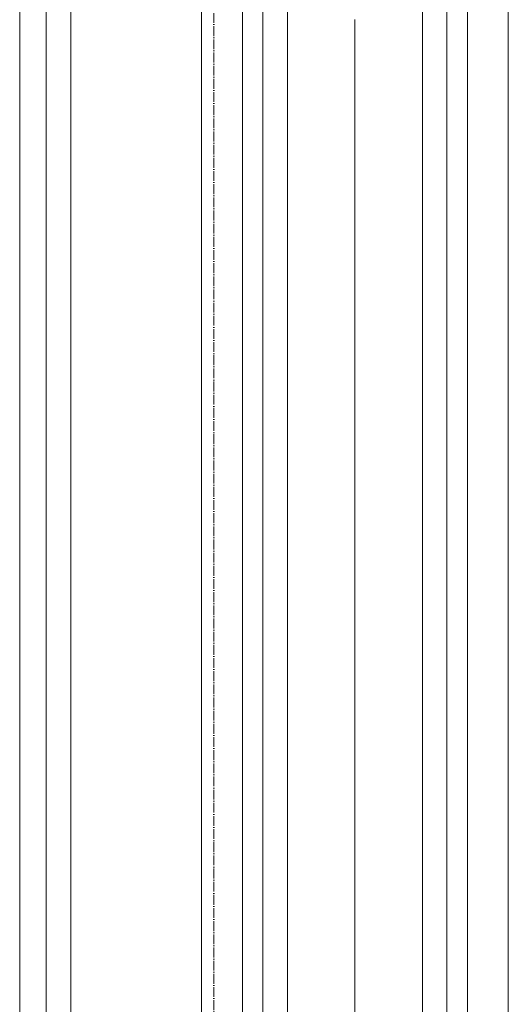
# Model space of a CAD drawing. Header units: millimetres. Extents: x -5998 to 62014, y -2232 to 8822.
# Tile 3 of 21: x -3411 to -2814, y 2669 to 3873. Entities that reach past the tile are written whole.
import ezdxf

# ---------------------------------------------------------------- set-up
doc = ezdxf.new("R2010")
doc.units = ezdxf.units.MM
doc.linetypes.add('_Traço - ponto', pattern=[16, 12, -2, 0, -2])
for name, color, linetype, lineweight in [('A-GENM', 13, 'Continuous', 18), ('A-WALL', 113, 'Continuous', 18), ('S-GRID', 1, 'Continuous', 9)]:
    doc.layers.add(name, color=color, linetype=linetype, lineweight=lineweight)

# ---------------------------------------------------------------- blocks, each defined once
blk = doc.blocks.new('Generic Models 17 - Generic Models 17-3093004-ELEVAÇÃO 3 - FACHADA DE IMPLANTAÇÃO')
at = {"layer": 'A-GENM'}
for p, q in [((-3378.9, 1730.2), (-3378.9, 4119.1)), ((-3189.1, 4119.1), (-3189.1, 1733.9)), ((-2814.1, 1741.3), (-2814.1, 4119.1)), ((-3139.1, 4069.1), (-3139.1, 1734.9)), ((-2864.1, 1740.3), (-2864.1, 4069.1)), ((-3411.4, 4056.6), (-3411.4, 1729.6)), ((-3114.1, 1735.4), (-3114.1, 4044.1)), ((-2889.1, 4044.1), (-2889.1, 1739.8)), ((-3084.1, 1736), (-3084.1, 4014.1)), ((-3084.1, 4014.1), (-3084.1, 1736)), ((-3084.1, 4014.1), (-3084.1, 1736)), ((-2919.1, 4014.1), (-2919.1, 1739.2)), ((-2919.1, 1739.2), (-2919.1, 4014.1)), ((-2919.1, 1739.2), (-2919.1, 4014.1)), ((-3001.6, 1737.6), (-3001.6, 3873.5))]:
    blk.add_line(p, q, dxfattribs=at)

msp = doc.modelspace()

# ---------------------------------------------------------------- linework, layer by layer
at = {"layer": 'A-WALL'}
msp.add_line((-3348.9, 1730.8), (-3348.9, 4477.7), dxfattribs=at)
at = {"layer": 'S-GRID', "linetype": '_Traço - ponto'}
msp.add_line((-3173.9, -2232.4), (-3173.9, 8028.5), dxfattribs=at)

# ---------------------------------------------------------------- block references
at = {"layer": 'A-GENM'}
msp.add_blockref('Generic Models 17 - Generic Models 17-3093004-ELEVAÇÃO 3 - FACHADA DE IMPLANTAÇÃO', (0, 0), dxfattribs=at)

doc.saveas('drawing.dxf')
